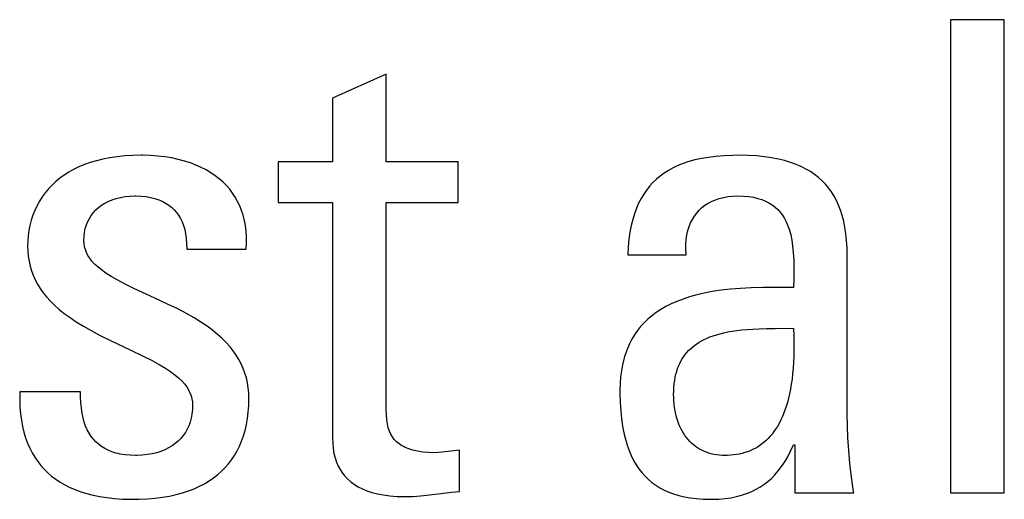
# Model space of a CAD drawing. Header units: millimetres. Extents: x -2579 to 1363, y -329 to 2298.
# Tile 69 of 256: x -1235.11 to -1231.66, y 1517.9 to 1519.58. Entities that reach past the tile are written whole.
import ezdxf

# ---------------------------------------------------------------- set-up
doc = ezdxf.new("R2010")
doc.units = ezdxf.units.MM
doc.header["$LTSCALE"] = 30.734
doc.layers.get('0').update_dxf_attribs({"linetype": 'CONTINUOUS'})

msp = doc.modelspace()

# ---------------------------------------------------------------- linework, layer by layer
at = {"color": 250, "true_color": 0x1c1c1c}
for p, q in [((-1231.851, 1519.5791), (-1231.851, 1517.9235)), ((-1231.663, 1519.5791), (-1231.851, 1519.5791)), ((-1231.663, 1517.9235), (-1231.663, 1519.5791)), ((-1233.8275, 1519.3888), (-1234.0156, 1519.304)), ((-1233.8275, 1519.0815), (-1233.8275, 1519.3888)), ((-1234.0156, 1519.304), (-1234.0156, 1519.0815)), ((-1234.7952, 1519.0958), (-1234.8194, 1519.0912)), ((-1234.7696, 1519.0995), (-1234.7952, 1519.0958)), ((-1234.7427, 1519.1022), (-1234.7696, 1519.0995)), ((-1234.7143, 1519.1039), (-1234.7427, 1519.1022)), ((-1234.6843, 1519.1045), (-1234.7143, 1519.1039)), ((-1234.68, 1519.1045), (-1234.6843, 1519.1045)), ((-1234.6533, 1519.1037), (-1234.68, 1519.1045)), ((-1234.6275, 1519.1019), (-1234.6533, 1519.1037)), ((-1234.6025, 1519.099), (-1234.6275, 1519.1019)), ((-1234.5786, 1519.0951), (-1234.6025, 1519.099)), ((-1234.5558, 1519.0902), (-1234.5786, 1519.0951)), ((-1232.7236, 1519.0931), (-1232.7464, 1519.0881)), ((-1232.6992, 1519.0972), (-1232.7236, 1519.0931)), ((-1232.6729, 1519.1005), (-1232.6992, 1519.0972)), ((-1232.6445, 1519.1028), (-1232.6729, 1519.1005)), ((-1232.6139, 1519.1042), (-1232.6445, 1519.1028)), ((-1232.5893, 1519.1045), (-1232.6139, 1519.1042)), ((-1232.5586, 1519.1039), (-1232.5893, 1519.1045)), ((-1232.5299, 1519.1023), (-1232.5586, 1519.1039)), ((-1232.503, 1519.0996), (-1232.5299, 1519.1023)), ((-1232.4778, 1519.0959), (-1232.503, 1519.0996)), ((-1232.4543, 1519.0914), (-1232.4778, 1519.0959)), ((-1234.9038, 1519.0639), (-1234.922, 1519.0551)), ((-1234.8845, 1519.072), (-1234.9038, 1519.0639)), ((-1234.864, 1519.0792), (-1234.8845, 1519.072)), ((-1234.8423, 1519.0856), (-1234.864, 1519.0792)), ((-1234.8194, 1519.0912), (-1234.8423, 1519.0856)), ((-1234.534, 1519.0844), (-1234.5558, 1519.0902)), ((-1234.5133, 1519.0778), (-1234.534, 1519.0844)), ((-1234.4937, 1519.0703), (-1234.5133, 1519.0778)), ((-1234.4753, 1519.0621), (-1234.4937, 1519.0703)), ((-1234.4579, 1519.0532), (-1234.4753, 1519.0621)), ((-1234.2059, 1519.0815), (-1234.2059, 1518.9393)), ((-1234.0156, 1519.0815), (-1234.2059, 1519.0815)), ((-1233.5753, 1519.0815), (-1233.8275, 1519.0815)), ((-1233.5753, 1518.9393), (-1233.5753, 1519.0815)), ((-1232.823, 1519.0604), (-1232.8391, 1519.0517)), ((-1232.8058, 1519.0685), (-1232.823, 1519.0604)), ((-1232.7873, 1519.0758), (-1232.8058, 1519.0685)), ((-1232.7676, 1519.0823), (-1232.7873, 1519.0758)), ((-1232.7464, 1519.0881), (-1232.7676, 1519.0823)), ((-1232.4323, 1519.086), (-1232.4543, 1519.0914)), ((-1232.4117, 1519.0798), (-1232.4323, 1519.086)), ((-1232.3924, 1519.0728), (-1232.4117, 1519.0798)), ((-1232.3745, 1519.065), (-1232.3924, 1519.0728)), ((-1232.3577, 1519.0565), (-1232.3745, 1519.065)), ((-1234.9704, 1519.0243), (-1234.9845, 1519.0127)), ((-1234.9552, 1519.0353), (-1234.9704, 1519.0243)), ((-1234.9391, 1519.0456), (-1234.9552, 1519.0353)), ((-1234.922, 1519.0551), (-1234.9391, 1519.0456)), ((-1234.4416, 1519.0435), (-1234.4579, 1519.0532)), ((-1234.4263, 1519.0332), (-1234.4416, 1519.0435)), ((-1234.4121, 1519.0222), (-1234.4263, 1519.0332)), ((-1232.8682, 1519.032), (-1232.8814, 1519.021)), ((-1232.8542, 1519.0422), (-1232.8682, 1519.032)), ((-1232.8391, 1519.0517), (-1232.8542, 1519.0422)), ((-1232.342, 1519.0473), (-1232.3577, 1519.0565)), ((-1232.3274, 1519.0373), (-1232.342, 1519.0473)), ((-1232.3138, 1519.0266), (-1232.3274, 1519.0373)), ((-1232.3011, 1519.0152), (-1232.3138, 1519.0266)), ((-1234.9977, 1519.0003), (-1235.01, 1518.9873)), ((-1234.9845, 1519.0127), (-1234.9977, 1519.0003)), ((-1234.3989, 1519.0106), (-1234.4121, 1519.0222)), ((-1234.3868, 1518.9983), (-1234.3989, 1519.0106)), ((-1234.3755, 1518.9854), (-1234.3868, 1518.9983)), ((-1232.9107, 1518.9898), (-1232.916, 1518.983)), ((-1232.9053, 1518.9965), (-1232.9107, 1518.9898)), ((-1232.8937, 1519.0092), (-1232.9053, 1518.9965)), ((-1232.8814, 1519.021), (-1232.8937, 1519.0092)), ((-1232.2894, 1519.0031), (-1232.3011, 1519.0152)), ((-1232.2785, 1518.9902), (-1232.2894, 1519.0031)), ((-1232.2685, 1518.9765), (-1232.2785, 1518.9902)), ((-1235.0319, 1518.9591), (-1235.0415, 1518.944)), ((-1235.0214, 1518.9735), (-1235.0319, 1518.9591)), ((-1235.01, 1518.9873), (-1235.0214, 1518.9735)), ((-1234.7732, 1518.9535), (-1234.7581, 1518.9572)), ((-1234.7581, 1518.9572), (-1234.7421, 1518.96)), ((-1234.7421, 1518.96), (-1234.7254, 1518.9617)), ((-1234.7254, 1518.9617), (-1234.7079, 1518.9623)), ((-1234.7079, 1518.9623), (-1234.7072, 1518.9623)), ((-1234.7072, 1518.9623), (-1234.7043, 1518.9623)), ((-1234.7043, 1518.9623), (-1234.6858, 1518.9615)), ((-1234.6858, 1518.9615), (-1234.6686, 1518.9598)), ((-1234.6686, 1518.9598), (-1234.6527, 1518.957)), ((-1234.6527, 1518.957), (-1234.6379, 1518.9534)), ((-1234.3653, 1518.9719), (-1234.3755, 1518.9854)), ((-1234.356, 1518.9578), (-1234.3653, 1518.9719)), ((-1234.3477, 1518.943), (-1234.356, 1518.9578)), ((-1232.9259, 1518.9685), (-1232.9351, 1518.9531)), ((-1232.916, 1518.983), (-1232.9259, 1518.9685)), ((-1232.661, 1518.9536), (-1232.6462, 1518.9573)), ((-1232.6462, 1518.9573), (-1232.6305, 1518.96)), ((-1232.6305, 1518.96), (-1232.6139, 1518.9617)), ((-1232.6139, 1518.9617), (-1232.5962, 1518.9623)), ((-1232.5962, 1518.9623), (-1232.5765, 1518.9617)), ((-1232.5765, 1518.9617), (-1232.5584, 1518.9601)), ((-1232.5584, 1518.9601), (-1232.5417, 1518.9575)), ((-1232.5417, 1518.9575), (-1232.5264, 1518.9539)), ((-1232.2593, 1518.9619), (-1232.2685, 1518.9765)), ((-1232.2509, 1518.9464), (-1232.2593, 1518.9619)), ((-1235.0501, 1518.9283), (-1235.0578, 1518.9119)), ((-1235.0415, 1518.944), (-1235.0501, 1518.9283)), ((-1234.8442, 1518.9134), (-1234.8348, 1518.922)), ((-1234.8348, 1518.922), (-1234.8243, 1518.9298)), ((-1234.8243, 1518.9298), (-1234.813, 1518.9369)), ((-1234.813, 1518.9369), (-1234.8006, 1518.9433)), ((-1234.8006, 1518.9433), (-1234.7874, 1518.9488)), ((-1234.7874, 1518.9488), (-1234.7732, 1518.9535)), ((-1234.6379, 1518.9534), (-1234.6242, 1518.9489)), ((-1234.6242, 1518.9489), (-1234.6116, 1518.9435)), ((-1234.6116, 1518.9435), (-1234.5999, 1518.9373)), ((-1234.5999, 1518.9373), (-1234.5892, 1518.9304)), ((-1234.5892, 1518.9304), (-1234.5793, 1518.9226)), ((-1234.5793, 1518.9226), (-1234.5703, 1518.9141)), ((-1234.3403, 1518.9275), (-1234.3477, 1518.943)), ((-1234.3339, 1518.9114), (-1234.3403, 1518.9275)), ((-1234.2059, 1518.9393), (-1234.0156, 1518.9393)), ((-1234.0156, 1518.9393), (-1234.0156, 1518.1162)), ((-1233.8275, 1518.2171), (-1233.8275, 1518.9393)), ((-1233.8275, 1518.9393), (-1233.5753, 1518.9393)), ((-1232.9435, 1518.9366), (-1232.9512, 1518.919)), ((-1232.9351, 1518.9531), (-1232.9435, 1518.9366)), ((-1232.7315, 1518.9122), (-1232.7219, 1518.9213)), ((-1232.7219, 1518.9213), (-1232.7114, 1518.9295)), ((-1232.7114, 1518.9295), (-1232.7001, 1518.9368)), ((-1232.7001, 1518.9368), (-1232.6879, 1518.9433)), ((-1232.6879, 1518.9433), (-1232.6749, 1518.9489)), ((-1232.6749, 1518.9489), (-1232.661, 1518.9536)), ((-1232.5264, 1518.9539), (-1232.5122, 1518.9495)), ((-1232.5122, 1518.9495), (-1232.4992, 1518.9442)), ((-1232.4992, 1518.9442), (-1232.4872, 1518.9381)), ((-1232.4872, 1518.9381), (-1232.4762, 1518.9311)), ((-1232.4762, 1518.9311), (-1232.466, 1518.9234)), ((-1232.466, 1518.9234), (-1232.4566, 1518.9149)), ((-1232.2433, 1518.93), (-1232.2509, 1518.9464)), ((-1232.2365, 1518.9125), (-1232.2433, 1518.93)), ((-1235.0646, 1518.8949), (-1235.0704, 1518.8774)), ((-1235.0578, 1518.9119), (-1235.0646, 1518.8949)), ((-1234.867, 1518.8838), (-1234.8604, 1518.8943)), ((-1234.8604, 1518.8943), (-1234.8528, 1518.9042)), ((-1234.8528, 1518.9042), (-1234.8442, 1518.9134)), ((-1234.5703, 1518.9141), (-1234.562, 1518.9047)), ((-1234.562, 1518.9047), (-1234.5546, 1518.8945)), ((-1234.5546, 1518.8945), (-1234.548, 1518.8834)), ((-1234.3284, 1518.8945), (-1234.3339, 1518.9114)), ((-1234.326, 1518.8858), (-1234.3284, 1518.8945)), ((-1234.3239, 1518.8768), (-1234.326, 1518.8858)), ((-1232.958, 1518.9002), (-1232.9641, 1518.88)), ((-1232.9512, 1518.919), (-1232.958, 1518.9002)), ((-1232.7553, 1518.8803), (-1232.7482, 1518.8917)), ((-1232.7482, 1518.8917), (-1232.7403, 1518.9024)), ((-1232.7403, 1518.9024), (-1232.7315, 1518.9122)), ((-1232.4566, 1518.9149), (-1232.4481, 1518.9054)), ((-1232.4481, 1518.9054), (-1232.4402, 1518.8951)), ((-1232.4402, 1518.8951), (-1232.433, 1518.8837)), ((-1232.2305, 1518.8938), (-1232.2365, 1518.9125)), ((-1232.2253, 1518.874), (-1232.2305, 1518.8938)), ((-1235.0751, 1518.8593), (-1235.0788, 1518.8409)), ((-1235.0704, 1518.8774), (-1235.0751, 1518.8593)), ((-1234.8812, 1518.8481), (-1234.8774, 1518.8607)), ((-1234.8774, 1518.8607), (-1234.8727, 1518.8726)), ((-1234.8727, 1518.8726), (-1234.867, 1518.8838)), ((-1234.548, 1518.8834), (-1234.5422, 1518.8714)), ((-1234.5422, 1518.8714), (-1234.5373, 1518.8584)), ((-1234.5373, 1518.8584), (-1234.5331, 1518.8444)), ((-1234.3205, 1518.8584), (-1234.3239, 1518.8768)), ((-1234.318, 1518.8392), (-1234.3205, 1518.8584)), ((-1232.9694, 1518.8585), (-1232.9739, 1518.8354)), ((-1232.9641, 1518.88), (-1232.9694, 1518.8585)), ((-1232.7713, 1518.8408), (-1232.7669, 1518.8548)), ((-1232.7669, 1518.8548), (-1232.7616, 1518.8679)), ((-1232.7616, 1518.8679), (-1232.7553, 1518.8803)), ((-1232.433, 1518.8837), (-1232.4265, 1518.8712)), ((-1232.4265, 1518.8712), (-1232.4207, 1518.8575)), ((-1232.4207, 1518.8575), (-1232.4155, 1518.8424)), ((-1232.221, 1518.8528), (-1232.2253, 1518.874)), ((-1232.2176, 1518.8302), (-1232.221, 1518.8528)), ((-1235.0814, 1518.8222), (-1235.083, 1518.8035)), ((-1235.0788, 1518.8409), (-1235.0814, 1518.8222)), ((-1234.8861, 1518.8063), (-1234.8856, 1518.8209)), ((-1234.8856, 1518.8209), (-1234.8839, 1518.8349)), ((-1234.8839, 1518.8349), (-1234.8812, 1518.8481)), ((-1234.5331, 1518.8444), (-1234.5299, 1518.8293)), ((-1234.5299, 1518.8293), (-1234.5276, 1518.813)), ((-1234.3167, 1518.8192), (-1234.318, 1518.8392)), ((-1234.3165, 1518.7983), (-1234.3167, 1518.8192)), ((-1232.9739, 1518.8354), (-1232.9774, 1518.8107)), ((-1232.7771, 1518.8103), (-1232.7747, 1518.826)), ((-1232.7747, 1518.826), (-1232.7713, 1518.8408)), ((-1232.4155, 1518.8424), (-1232.411, 1518.8257)), ((-1232.411, 1518.8257), (-1232.4072, 1518.8073)), ((-1232.2151, 1518.8061), (-1232.2176, 1518.8302)), ((-1235.083, 1518.8035), (-1235.0833, 1518.788)), ((-1235.0833, 1518.788), (-1235.0828, 1518.7693)), ((-1234.8856, 1518.7953), (-1234.8861, 1518.8063)), ((-1234.8839, 1518.7847), (-1234.8856, 1518.7953)), ((-1234.8811, 1518.7743), (-1234.8839, 1518.7847)), ((-1234.5276, 1518.813), (-1234.5263, 1518.7954)), ((-1234.5263, 1518.7954), (-1234.5261, 1518.7765)), ((-1234.3174, 1518.7765), (-1234.3165, 1518.7983)), ((-1232.98, 1518.7843), (-1232.9815, 1518.7559)), ((-1232.9774, 1518.8107), (-1232.98, 1518.7843)), ((-1232.7786, 1518.7764), (-1232.7784, 1518.7938)), ((-1232.7784, 1518.7938), (-1232.7771, 1518.8103)), ((-1232.4072, 1518.8073), (-1232.4042, 1518.7868)), ((-1232.4042, 1518.7868), (-1232.402, 1518.7639)), ((-1232.2137, 1518.7802), (-1232.2151, 1518.8061)), ((-1235.0828, 1518.7693), (-1235.0811, 1518.7513)), ((-1235.0811, 1518.7513), (-1235.0783, 1518.7339)), ((-1234.8771, 1518.7642), (-1234.8811, 1518.7743)), ((-1234.872, 1518.7542), (-1234.8771, 1518.7642)), ((-1234.8656, 1518.7442), (-1234.872, 1518.7542)), ((-1234.5261, 1518.7765), (-1234.3174, 1518.7765)), ((-1232.9815, 1518.7559), (-1232.7773, 1518.7559)), ((-1232.7776, 1518.7583), (-1232.7786, 1518.7764)), ((-1232.7773, 1518.7559), (-1232.7776, 1518.7583)), ((-1232.402, 1518.7639), (-1232.4006, 1518.7379)), ((-1232.2132, 1518.7559), (-1232.2137, 1518.7802)), ((-1232.2132, 1518.1987), (-1232.2132, 1518.7559)), ((-1235.0783, 1518.7339), (-1235.0745, 1518.717)), ((-1235.0745, 1518.717), (-1235.0695, 1518.7006)), ((-1234.8578, 1518.7342), (-1234.8656, 1518.7442)), ((-1234.8485, 1518.724), (-1234.8578, 1518.7342)), ((-1234.8374, 1518.7137), (-1234.8485, 1518.724)), ((-1234.8244, 1518.7031), (-1234.8374, 1518.7137)), ((-1232.4006, 1518.7379), (-1232.4001, 1518.7078)), ((-1235.0695, 1518.7006), (-1235.0636, 1518.6845)), ((-1235.0636, 1518.6845), (-1235.0565, 1518.6689)), ((-1234.809, 1518.6921), (-1234.8244, 1518.7031)), ((-1234.791, 1518.6805), (-1234.809, 1518.6921)), ((-1234.7696, 1518.6682), (-1234.791, 1518.6805)), ((-1232.4001, 1518.7078), (-1232.4005, 1518.6712)), ((-1235.0565, 1518.6689), (-1235.0483, 1518.6535)), ((-1235.0483, 1518.6535), (-1235.039, 1518.6385)), ((-1234.7438, 1518.6546), (-1234.7696, 1518.6682)), ((-1234.7117, 1518.6389), (-1234.7438, 1518.6546)), ((-1232.4005, 1518.6712), (-1232.4013, 1518.6413)), ((-1235.039, 1518.6385), (-1235.0284, 1518.6236)), ((-1235.0284, 1518.6236), (-1235.0166, 1518.6089)), ((-1234.6681, 1518.6186), (-1234.7117, 1518.6389)), ((-1234.6381, 1518.6049), (-1234.6681, 1518.6186)), ((-1232.7403, 1518.6158), (-1232.765, 1518.6089)), ((-1232.7139, 1518.6219), (-1232.7403, 1518.6158)), ((-1232.6855, 1518.6274), (-1232.7139, 1518.6219)), ((-1232.6551, 1518.632), (-1232.6855, 1518.6274)), ((-1232.6224, 1518.6358), (-1232.6551, 1518.632)), ((-1232.5871, 1518.6388), (-1232.6224, 1518.6358)), ((-1232.549, 1518.6409), (-1232.5871, 1518.6388)), ((-1232.5073, 1518.6421), (-1232.549, 1518.6409)), ((-1232.4612, 1518.6423), (-1232.5073, 1518.6421)), ((-1232.4085, 1518.6415), (-1232.4612, 1518.6423)), ((-1232.4013, 1518.6413), (-1232.4085, 1518.6415)), ((-1235.0166, 1518.6089), (-1235.0035, 1518.5943)), ((-1235.0035, 1518.5943), (-1234.9888, 1518.5799)), ((-1234.9888, 1518.5799), (-1234.9726, 1518.5654)), ((-1234.5933, 1518.584), (-1234.6381, 1518.6049)), ((-1234.5577, 1518.5666), (-1234.5933, 1518.584)), ((-1232.8297, 1518.5843), (-1232.8484, 1518.5748)), ((-1232.8096, 1518.5931), (-1232.8297, 1518.5843)), ((-1232.7881, 1518.6014), (-1232.8096, 1518.5931)), ((-1232.765, 1518.6089), (-1232.7881, 1518.6014)), ((-1234.9726, 1518.5654), (-1234.9547, 1518.551)), ((-1234.9547, 1518.551), (-1234.9348, 1518.5364)), ((-1234.5272, 1518.5506), (-1234.5577, 1518.5666)), ((-1234.5004, 1518.5355), (-1234.5272, 1518.5506)), ((-1232.8973, 1518.5427), (-1232.9114, 1518.5308)), ((-1232.8822, 1518.554), (-1232.8973, 1518.5427)), ((-1232.8659, 1518.5647), (-1232.8822, 1518.554)), ((-1232.8484, 1518.5748), (-1232.8659, 1518.5647)), ((-1234.9348, 1518.5364), (-1234.9127, 1518.5216)), ((-1234.9127, 1518.5216), (-1234.8881, 1518.5065)), ((-1234.8881, 1518.5065), (-1234.8605, 1518.4908)), ((-1234.4765, 1518.5208), (-1234.5004, 1518.5355)), ((-1234.4549, 1518.5063), (-1234.4765, 1518.5208)), ((-1234.4355, 1518.492), (-1234.4549, 1518.5063)), ((-1232.9245, 1518.5182), (-1232.9365, 1518.505)), ((-1232.9114, 1518.5308), (-1232.9245, 1518.5182)), ((-1234.8605, 1518.4908), (-1234.8288, 1518.4741)), ((-1234.8288, 1518.4741), (-1234.7912, 1518.4554)), ((-1234.4179, 1518.4778), (-1234.4355, 1518.492)), ((-1234.4019, 1518.4635), (-1234.4179, 1518.4778)), ((-1232.9579, 1518.4765), (-1232.9672, 1518.4612)), ((-1232.9477, 1518.4911), (-1232.9579, 1518.4765)), ((-1232.9365, 1518.505), (-1232.9477, 1518.4911)), ((-1232.6937, 1518.4689), (-1232.6827, 1518.473)), ((-1232.6827, 1518.473), (-1232.671, 1518.4767)), ((-1232.671, 1518.4767), (-1232.6585, 1518.4802)), ((-1232.6585, 1518.4802), (-1232.6453, 1518.4834)), ((-1232.6453, 1518.4834), (-1232.6312, 1518.4863)), ((-1232.6312, 1518.4863), (-1232.6162, 1518.489)), ((-1232.6162, 1518.489), (-1232.6, 1518.4913)), ((-1232.6, 1518.4913), (-1232.5827, 1518.4933)), ((-1232.5827, 1518.4933), (-1232.564, 1518.495)), ((-1232.564, 1518.495), (-1232.5436, 1518.4964)), ((-1232.5436, 1518.4964), (-1232.5211, 1518.4974)), ((-1232.5211, 1518.4974), (-1232.4955, 1518.4981)), ((-1232.4955, 1518.4981), (-1232.4649, 1518.4986)), ((-1232.4649, 1518.4986), (-1232.4013, 1518.4991)), ((-1232.4013, 1518.4991), (-1232.4003, 1518.4731)), ((-1232.4003, 1518.4731), (-1232.3998, 1518.4483)), ((-1234.7912, 1518.4554), (-1234.7214, 1518.4223)), ((-1234.3875, 1518.4491), (-1234.4019, 1518.4635)), ((-1234.3745, 1518.4346), (-1234.3875, 1518.4491)), ((-1232.9756, 1518.4451), (-1232.9831, 1518.4281)), ((-1232.9672, 1518.4612), (-1232.9756, 1518.4451)), ((-1232.7552, 1518.4334), (-1232.7479, 1518.4392)), ((-1232.7479, 1518.4392), (-1232.7401, 1518.4448)), ((-1232.7401, 1518.4448), (-1232.7319, 1518.4502)), ((-1232.7319, 1518.4502), (-1232.7231, 1518.4553)), ((-1232.7231, 1518.4553), (-1232.7139, 1518.4601)), ((-1232.7139, 1518.4601), (-1232.7041, 1518.4646)), ((-1232.7041, 1518.4646), (-1232.6937, 1518.4689)), ((-1232.3998, 1518.4483), (-1232.3998, 1518.4245)), ((-1234.7214, 1518.4223), (-1234.6791, 1518.402)), ((-1234.3629, 1518.42), (-1234.3745, 1518.4346)), ((-1234.3524, 1518.4051), (-1234.3629, 1518.42)), ((-1234.3432, 1518.39), (-1234.3524, 1518.4051)), ((-1232.9897, 1518.4102), (-1232.9927, 1518.4009)), ((-1232.9831, 1518.4281), (-1232.9897, 1518.4102)), ((-1232.7857, 1518.3998), (-1232.7804, 1518.4071)), ((-1232.7804, 1518.4071), (-1232.7746, 1518.4141)), ((-1232.7746, 1518.4141), (-1232.7686, 1518.4208)), ((-1232.7686, 1518.4208), (-1232.7621, 1518.4272)), ((-1232.7621, 1518.4272), (-1232.7552, 1518.4334)), ((-1232.3998, 1518.4245), (-1232.4003, 1518.4018)), ((-1234.6791, 1518.402), (-1234.6476, 1518.386)), ((-1234.6476, 1518.386), (-1234.622, 1518.3721)), ((-1234.622, 1518.3721), (-1234.6007, 1518.3594)), ((-1234.3351, 1518.3745), (-1234.3432, 1518.39)), ((-1234.3281, 1518.3587), (-1234.3351, 1518.3745)), ((-1233.0002, 1518.3716), (-1233.0039, 1518.3507)), ((-1232.9954, 1518.3914), (-1233.0002, 1518.3716)), ((-1232.9927, 1518.4009), (-1232.9954, 1518.3914)), ((-1232.8034, 1518.367), (-1232.7995, 1518.3758)), ((-1232.7995, 1518.3758), (-1232.7953, 1518.3841)), ((-1232.7953, 1518.3841), (-1232.7907, 1518.3921)), ((-1232.7907, 1518.3921), (-1232.7857, 1518.3998)), ((-1232.4012, 1518.3801), (-1232.4026, 1518.3595)), ((-1232.4003, 1518.4018), (-1232.4012, 1518.3801)), ((-1234.6007, 1518.3594), (-1234.5827, 1518.3475)), ((-1234.5827, 1518.3475), (-1234.5674, 1518.3362)), ((-1234.5674, 1518.3362), (-1234.5544, 1518.3253)), ((-1234.3221, 1518.3425), (-1234.3281, 1518.3587)), ((-1234.3172, 1518.3259), (-1234.3221, 1518.3425)), ((-1233.0039, 1518.3507), (-1233.0067, 1518.3288)), ((-1232.8153, 1518.3278), (-1232.8129, 1518.3383)), ((-1232.8129, 1518.3383), (-1232.8101, 1518.3483)), ((-1232.8101, 1518.3483), (-1232.8069, 1518.3579)), ((-1232.8069, 1518.3579), (-1232.8052, 1518.3625)), ((-1232.8052, 1518.3625), (-1232.8034, 1518.367)), ((-1232.4043, 1518.3397), (-1232.4065, 1518.3209)), ((-1232.4026, 1518.3595), (-1232.4043, 1518.3397)), ((-1234.5544, 1518.3253), (-1234.5433, 1518.3146)), ((-1234.5433, 1518.3146), (-1234.5339, 1518.3043)), ((-1234.5339, 1518.3043), (-1234.5261, 1518.294)), ((-1234.3134, 1518.3087), (-1234.3172, 1518.3259)), ((-1234.3106, 1518.291), (-1234.3134, 1518.3087)), ((-1233.0084, 1518.3057), (-1233.0089, 1518.2813)), ((-1233.0067, 1518.3288), (-1233.0084, 1518.3057)), ((-1232.82, 1518.2933), (-1232.8188, 1518.3053)), ((-1232.8188, 1518.3053), (-1232.8173, 1518.3168)), ((-1232.8173, 1518.3168), (-1232.8153, 1518.3278)), ((-1232.4091, 1518.303), (-1232.412, 1518.2859)), ((-1232.4065, 1518.3209), (-1232.4091, 1518.303)), ((-1235.1108, 1518.2767), (-1235.111, 1518.2498)), ((-1234.8976, 1518.2767), (-1235.1108, 1518.2767)), ((-1234.8975, 1518.2592), (-1234.8976, 1518.2767)), ((-1234.5261, 1518.294), (-1234.5197, 1518.2838)), ((-1234.5197, 1518.2838), (-1234.5146, 1518.2735)), ((-1234.5146, 1518.2735), (-1234.5106, 1518.2632)), ((-1234.3089, 1518.2727), (-1234.3106, 1518.291)), ((-1234.3083, 1518.2537), (-1234.3089, 1518.2727)), ((-1233.0089, 1518.2813), (-1233.0089, 1518.2717)), ((-1233.0089, 1518.2717), (-1233.0081, 1518.2396)), ((-1232.8209, 1518.2675), (-1232.8207, 1518.2807)), ((-1232.8208, 1518.2584), (-1232.8209, 1518.2675)), ((-1232.8207, 1518.2807), (-1232.82, 1518.2933)), ((-1232.4152, 1518.2696), (-1232.4188, 1518.2542)), ((-1232.412, 1518.2859), (-1232.4152, 1518.2696)), ((-1235.111, 1518.2498), (-1235.11, 1518.2243)), ((-1234.8967, 1518.2385), (-1234.8975, 1518.2592)), ((-1234.895, 1518.2196), (-1234.8967, 1518.2385)), ((-1234.5106, 1518.2632), (-1234.5078, 1518.2527)), ((-1234.5078, 1518.2527), (-1234.5061, 1518.2419)), ((-1234.5061, 1518.2419), (-1234.5055, 1518.2308)), ((-1234.5055, 1518.2308), (-1234.5061, 1518.2145)), ((-1234.3089, 1518.229), (-1234.3083, 1518.2537)), ((-1233.0081, 1518.2396), (-1233.0062, 1518.2098)), ((-1232.8202, 1518.2458), (-1232.8208, 1518.2584)), ((-1232.8192, 1518.2335), (-1232.8202, 1518.2458)), ((-1232.8177, 1518.2215), (-1232.8192, 1518.2335)), ((-1232.4227, 1518.2395), (-1232.4269, 1518.2255)), ((-1232.4188, 1518.2542), (-1232.4227, 1518.2395)), ((-1235.11, 1518.2243), (-1235.108, 1518.2001)), ((-1235.108, 1518.2001), (-1235.1049, 1518.1772)), ((-1234.8925, 1518.202), (-1234.895, 1518.2196)), ((-1234.8891, 1518.1857), (-1234.8925, 1518.202)), ((-1234.5078, 1518.1991), (-1234.5105, 1518.1845)), ((-1234.5061, 1518.2145), (-1234.5078, 1518.1991)), ((-1234.3133, 1518.1831), (-1234.3106, 1518.2055)), ((-1234.3106, 1518.2055), (-1234.3089, 1518.229)), ((-1233.8269, 1518.1962), (-1233.8275, 1518.2171)), ((-1233.8256, 1518.1791), (-1233.8269, 1518.1962)), ((-1233.0062, 1518.2098), (-1233.0034, 1518.1822)), ((-1232.8158, 1518.2099), (-1232.8177, 1518.2215)), ((-1232.8134, 1518.1986), (-1232.8158, 1518.2099)), ((-1232.8107, 1518.1878), (-1232.8134, 1518.1986)), ((-1232.4362, 1518.1998), (-1232.4412, 1518.1879)), ((-1232.4314, 1518.2123), (-1232.4362, 1518.1998)), ((-1232.4269, 1518.2255), (-1232.4314, 1518.2123)), ((-1232.2127, 1518.1582), (-1232.2132, 1518.1987)), ((-1235.1049, 1518.1772), (-1235.1009, 1518.1556)), ((-1234.885, 1518.1706), (-1234.8891, 1518.1857)), ((-1234.88, 1518.1567), (-1234.885, 1518.1706)), ((-1234.5164, 1518.1641), (-1234.5188, 1518.1578)), ((-1234.5142, 1518.1707), (-1234.5164, 1518.1641)), ((-1234.5105, 1518.1845), (-1234.5142, 1518.1707)), ((-1234.3217, 1518.1416), (-1234.317, 1518.1619)), ((-1234.317, 1518.1619), (-1234.3133, 1518.1831)), ((-1233.8233, 1518.1643), (-1233.8256, 1518.1791)), ((-1233.8202, 1518.1512), (-1233.8233, 1518.1643)), ((-1233.0034, 1518.1822), (-1232.9997, 1518.1566)), ((-1232.8075, 1518.1774), (-1232.8107, 1518.1878)), ((-1232.804, 1518.1674), (-1232.8075, 1518.1774)), ((-1232.8002, 1518.1578), (-1232.804, 1518.1674)), ((-1232.452, 1518.1659), (-1232.4578, 1518.1559)), ((-1232.4465, 1518.1766), (-1232.452, 1518.1659)), ((-1232.4412, 1518.1879), (-1232.4465, 1518.1766)), ((-1235.1009, 1518.1556), (-1235.0959, 1518.1351)), ((-1235.0959, 1518.1351), (-1235.0901, 1518.1156)), ((-1234.8743, 1518.1437), (-1234.88, 1518.1567)), ((-1234.8679, 1518.1318), (-1234.8743, 1518.1437)), ((-1234.8607, 1518.1208), (-1234.8679, 1518.1318)), ((-1234.5309, 1518.1341), (-1234.5384, 1518.1234)), ((-1234.5244, 1518.1456), (-1234.5309, 1518.1341)), ((-1234.5188, 1518.1578), (-1234.5244, 1518.1456)), ((-1234.3273, 1518.1223), (-1234.3217, 1518.1416)), ((-1233.8163, 1518.1394), (-1233.8202, 1518.1512)), ((-1233.8114, 1518.1288), (-1233.8163, 1518.1394)), ((-1233.8057, 1518.1191), (-1233.8114, 1518.1288)), ((-1232.9997, 1518.1566), (-1232.9951, 1518.1329)), ((-1232.9951, 1518.1329), (-1232.9898, 1518.1108)), ((-1232.796, 1518.1487), (-1232.8002, 1518.1578)), ((-1232.7914, 1518.14), (-1232.796, 1518.1487)), ((-1232.7866, 1518.1318), (-1232.7914, 1518.14)), ((-1232.7815, 1518.1239), (-1232.7866, 1518.1318)), ((-1232.4764, 1518.129), (-1232.4831, 1518.1211)), ((-1232.47, 1518.1374), (-1232.4764, 1518.129)), ((-1232.4638, 1518.1464), (-1232.47, 1518.1374)), ((-1232.4578, 1518.1559), (-1232.4638, 1518.1464)), ((-1232.2109, 1518.1158), (-1232.2127, 1518.1582)), ((-1235.0901, 1518.1156), (-1235.0833, 1518.0972)), ((-1235.0833, 1518.0972), (-1235.0758, 1518.0798)), ((-1234.8528, 1518.1107), (-1234.8607, 1518.1208)), ((-1234.8442, 1518.1014), (-1234.8528, 1518.1107)), ((-1234.8348, 1518.093), (-1234.8442, 1518.1014)), ((-1234.8245, 1518.0853), (-1234.8348, 1518.093)), ((-1234.5661, 1518.0954), (-1234.5772, 1518.0875)), ((-1234.5559, 1518.104), (-1234.5661, 1518.0954)), ((-1234.5467, 1518.1134), (-1234.5559, 1518.104)), ((-1234.5384, 1518.1234), (-1234.5467, 1518.1134)), ((-1234.3412, 1518.0865), (-1234.3338, 1518.104)), ((-1234.3338, 1518.104), (-1234.3273, 1518.1223)), ((-1234.0156, 1518.1162), (-1234.015, 1518.0965)), ((-1234.015, 1518.0965), (-1234.0132, 1518.0783)), ((-1233.7991, 1518.1102), (-1233.8057, 1518.1191)), ((-1233.7914, 1518.1021), (-1233.7991, 1518.1102)), ((-1233.7827, 1518.0947), (-1233.7914, 1518.1021)), ((-1233.7727, 1518.088), (-1233.7827, 1518.0947)), ((-1232.9898, 1518.1108), (-1232.9836, 1518.0902)), ((-1232.7761, 1518.1166), (-1232.7815, 1518.1239)), ((-1232.7704, 1518.1096), (-1232.7761, 1518.1166)), ((-1232.7644, 1518.1031), (-1232.7704, 1518.1096)), ((-1232.7581, 1518.0969), (-1232.7644, 1518.1031)), ((-1232.7516, 1518.0912), (-1232.7581, 1518.0969)), ((-1232.5119, 1518.0943), (-1232.5197, 1518.0887)), ((-1232.5044, 1518.1003), (-1232.5119, 1518.0943)), ((-1232.4971, 1518.1068), (-1232.5044, 1518.1003)), ((-1232.49, 1518.1137), (-1232.4971, 1518.1068)), ((-1232.4831, 1518.1211), (-1232.49, 1518.1137)), ((-1232.2079, 1518.0717), (-1232.2109, 1518.1158)), ((-1235.0758, 1518.0798), (-1235.0674, 1518.0633)), ((-1235.0674, 1518.0633), (-1235.0581, 1518.0477)), ((-1234.8134, 1518.0784), (-1234.8245, 1518.0853)), ((-1234.8013, 1518.0723), (-1234.8134, 1518.0784)), ((-1234.7882, 1518.067), (-1234.8013, 1518.0723)), ((-1234.7741, 1518.0626), (-1234.7882, 1518.067)), ((-1234.7665, 1518.0607), (-1234.7741, 1518.0626)), ((-1234.7587, 1518.059), (-1234.7665, 1518.0607)), ((-1234.7422, 1518.0564), (-1234.7587, 1518.059)), ((-1234.6473, 1518.0597), (-1234.6643, 1518.0569)), ((-1234.6313, 1518.0636), (-1234.6473, 1518.0597)), ((-1234.6163, 1518.0683), (-1234.6313, 1518.0636)), ((-1234.6023, 1518.0739), (-1234.6163, 1518.0683)), ((-1234.5893, 1518.0803), (-1234.6023, 1518.0739)), ((-1234.5772, 1518.0875), (-1234.5893, 1518.0803)), ((-1234.3587, 1518.0542), (-1234.3495, 1518.07)), ((-1234.3495, 1518.07), (-1234.3412, 1518.0865)), ((-1234.0132, 1518.0783), (-1234.0104, 1518.0613)), ((-1234.0104, 1518.0613), (-1234.0064, 1518.0455)), ((-1233.7672, 1518.0849), (-1233.7727, 1518.088)), ((-1233.7613, 1518.082), (-1233.7672, 1518.0849)), ((-1233.7485, 1518.0767), (-1233.7613, 1518.082)), ((-1233.734, 1518.0722), (-1233.7485, 1518.0767)), ((-1233.7177, 1518.0685), (-1233.734, 1518.0722)), ((-1233.6993, 1518.0657), (-1233.7177, 1518.0685)), ((-1233.6787, 1518.064), (-1233.6993, 1518.0657)), ((-1233.6555, 1518.0634), (-1233.6787, 1518.064)), ((-1233.6444, 1518.064), (-1233.6555, 1518.0634)), ((-1233.6214, 1518.0665), (-1233.6444, 1518.064)), ((-1233.5707, 1518.0726), (-1233.6214, 1518.0665)), ((-1233.5707, 1517.9281), (-1233.5707, 1518.0726)), ((-1232.9836, 1518.0902), (-1232.9768, 1518.0711)), ((-1232.9768, 1518.0711), (-1232.9693, 1518.0533)), ((-1232.7448, 1518.0859), (-1232.7516, 1518.0912)), ((-1232.7377, 1518.081), (-1232.7448, 1518.0859)), ((-1232.7303, 1518.0765), (-1232.7377, 1518.081)), ((-1232.7227, 1518.0724), (-1232.7303, 1518.0765)), ((-1232.7148, 1518.0687), (-1232.7227, 1518.0724)), ((-1232.7065, 1518.0654), (-1232.7148, 1518.0687)), ((-1232.698, 1518.0625), (-1232.7065, 1518.0654)), ((-1232.6892, 1518.06), (-1232.698, 1518.0625)), ((-1232.68, 1518.0579), (-1232.6892, 1518.06)), ((-1232.6705, 1518.0563), (-1232.68, 1518.0579)), ((-1232.5907, 1518.059), (-1232.6008, 1518.0571)), ((-1232.5809, 1518.0612), (-1232.5907, 1518.059)), ((-1232.5713, 1518.0639), (-1232.5809, 1518.0612)), ((-1232.5621, 1518.067), (-1232.5713, 1518.0639)), ((-1232.5531, 1518.0705), (-1232.5621, 1518.067)), ((-1232.5444, 1518.0744), (-1232.5531, 1518.0705)), ((-1232.5359, 1518.0787), (-1232.5444, 1518.0744)), ((-1232.5277, 1518.0835), (-1232.5359, 1518.0787)), ((-1232.5197, 1518.0887), (-1232.5277, 1518.0835)), ((-1232.4215, 1518.0496), (-1232.4112, 1518.0693)), ((-1232.4112, 1518.0693), (-1232.4013, 1518.0909)), ((-1232.4013, 1518.0909), (-1232.3967, 1518.0909)), ((-1232.3967, 1518.0909), (-1232.3967, 1517.9235)), ((-1232.2037, 1518.0256), (-1232.2079, 1518.0717)), ((-1235.0581, 1518.0477), (-1235.048, 1518.0329)), ((-1235.048, 1518.0329), (-1235.0371, 1518.0189)), ((-1234.7243, 1518.0547), (-1234.7422, 1518.0564)), ((-1234.705, 1518.0542), (-1234.7243, 1518.0547)), ((-1234.701, 1518.0542), (-1234.705, 1518.0542)), ((-1234.6822, 1518.055), (-1234.701, 1518.0542)), ((-1234.6643, 1518.0569), (-1234.6822, 1518.055)), ((-1234.3914, 1518.0116), (-1234.3796, 1518.0251)), ((-1234.3796, 1518.0251), (-1234.3687, 1518.0392)), ((-1234.3687, 1518.0392), (-1234.3587, 1518.0542)), ((-1234.0064, 1518.0455), (-1234.0015, 1518.0308)), ((-1234.0015, 1518.0308), (-1233.9956, 1518.0171)), ((-1232.9693, 1518.0533), (-1232.961, 1518.0368)), ((-1232.961, 1518.0368), (-1232.9521, 1518.0214)), ((-1232.6606, 1518.0551), (-1232.6705, 1518.0563)), ((-1232.6504, 1518.0544), (-1232.6606, 1518.0551)), ((-1232.6398, 1518.0542), (-1232.6504, 1518.0544)), ((-1232.6331, 1518.0543), (-1232.6398, 1518.0542)), ((-1232.622, 1518.0548), (-1232.6331, 1518.0543)), ((-1232.6113, 1518.0557), (-1232.622, 1518.0548)), ((-1232.6008, 1518.0571), (-1232.6113, 1518.0557)), ((-1232.4431, 1518.0152), (-1232.4321, 1518.0316)), ((-1232.4321, 1518.0316), (-1232.4215, 1518.0496)), ((-1232.1981, 1517.9778), (-1232.2037, 1518.0256)), ((-1235.0371, 1518.0189), (-1235.0253, 1518.0058)), ((-1235.0253, 1518.0058), (-1235.0127, 1517.9934)), ((-1235.0127, 1517.9934), (-1234.9992, 1517.9817)), ((-1234.4176, 1517.987), (-1234.404, 1517.9989)), ((-1234.404, 1517.9989), (-1234.3914, 1518.0116)), ((-1233.9956, 1518.0171), (-1233.9887, 1518.0043)), ((-1233.9887, 1518.0043), (-1233.9808, 1517.9924)), ((-1233.9808, 1517.9924), (-1233.9719, 1517.9813)), ((-1232.9521, 1518.0214), (-1232.9425, 1518.0071)), ((-1232.9425, 1518.0071), (-1232.9322, 1517.9938)), ((-1232.9322, 1517.9938), (-1232.9211, 1517.9814)), ((-1232.4664, 1517.9864), (-1232.4546, 1518.0002)), ((-1232.4546, 1518.0002), (-1232.4431, 1518.0152)), ((-1234.9992, 1517.9817), (-1234.9848, 1517.9708)), ((-1234.9848, 1517.9708), (-1234.9694, 1517.9606)), ((-1234.9694, 1517.9606), (-1234.953, 1517.9511)), ((-1234.4816, 1517.9461), (-1234.464, 1517.9552)), ((-1234.464, 1517.9552), (-1234.4476, 1517.9651)), ((-1234.4476, 1517.9651), (-1234.4321, 1517.9757)), ((-1234.4321, 1517.9757), (-1234.4176, 1517.987)), ((-1233.9719, 1517.9813), (-1233.962, 1517.9709)), ((-1233.962, 1517.9709), (-1233.951, 1517.9614)), ((-1233.951, 1517.9614), (-1233.9389, 1517.9525)), ((-1232.9211, 1517.9814), (-1232.9094, 1517.97)), ((-1232.9094, 1517.97), (-1232.8968, 1517.9594)), ((-1232.8968, 1517.9594), (-1232.8835, 1517.9497)), ((-1232.5051, 1517.9521), (-1232.4916, 1517.9625)), ((-1232.4916, 1517.9625), (-1232.4788, 1517.9739)), ((-1232.4788, 1517.9739), (-1232.4664, 1517.9864)), ((-1232.1912, 1517.9282), (-1232.1981, 1517.9778)), ((-1234.953, 1517.9511), (-1234.9356, 1517.9424)), ((-1234.9356, 1517.9424), (-1234.917, 1517.9344)), ((-1234.917, 1517.9344), (-1234.8973, 1517.9271)), ((-1234.8973, 1517.9271), (-1234.8764, 1517.9207)), ((-1234.8764, 1517.9207), (-1234.8541, 1517.9151)), ((-1234.5629, 1517.9172), (-1234.5408, 1517.9232)), ((-1234.5408, 1517.9232), (-1234.5199, 1517.93)), ((-1234.5199, 1517.93), (-1234.5002, 1517.9377)), ((-1234.5002, 1517.9377), (-1234.4816, 1517.9461)), ((-1233.9389, 1517.9525), (-1233.9255, 1517.9444)), ((-1233.9255, 1517.9444), (-1233.9109, 1517.9371)), ((-1233.9109, 1517.9371), (-1233.8949, 1517.9305)), ((-1233.8949, 1517.9305), (-1233.8774, 1517.9247)), ((-1233.8774, 1517.9247), (-1233.8582, 1517.9198)), ((-1233.8582, 1517.9198), (-1233.8373, 1517.9158)), ((-1233.6757, 1517.9157), (-1233.636, 1517.9208)), ((-1233.636, 1517.9208), (-1233.5994, 1517.9254)), ((-1233.5994, 1517.9254), (-1233.5707, 1517.9281)), ((-1232.8835, 1517.9497), (-1232.8693, 1517.9408)), ((-1232.8693, 1517.9408), (-1232.8541, 1517.9328)), ((-1232.8541, 1517.9328), (-1232.838, 1517.9256)), ((-1232.838, 1517.9256), (-1232.8209, 1517.9192)), ((-1232.5828, 1517.9147), (-1232.5656, 1517.9203)), ((-1232.5656, 1517.9203), (-1232.5493, 1517.9269)), ((-1232.5493, 1517.9269), (-1232.5339, 1517.9343)), ((-1232.5339, 1517.9343), (-1232.5191, 1517.9427)), ((-1232.5191, 1517.9427), (-1232.512, 1517.9473)), ((-1232.512, 1517.9473), (-1232.5051, 1517.9521)), ((-1232.3967, 1517.9235), (-1232.1904, 1517.9235)), ((-1232.1904, 1517.9235), (-1232.1912, 1517.9282)), ((-1231.851, 1517.9235), (-1231.663, 1517.9235)), ((-1234.8541, 1517.9151), (-1234.8306, 1517.9103)), ((-1234.8306, 1517.9103), (-1234.8056, 1517.9064)), ((-1234.8056, 1517.9064), (-1234.7791, 1517.9035)), ((-1234.7791, 1517.9035), (-1234.751, 1517.9015)), ((-1234.751, 1517.9015), (-1234.7214, 1517.9006)), ((-1234.7214, 1517.9006), (-1234.7119, 1517.9006)), ((-1234.7119, 1517.9006), (-1234.6924, 1517.9008)), ((-1234.6924, 1517.9008), (-1234.6639, 1517.9021)), ((-1234.6639, 1517.9021), (-1234.6367, 1517.9044)), ((-1234.6367, 1517.9044), (-1234.6108, 1517.9077)), ((-1234.6108, 1517.9077), (-1234.5862, 1517.912)), ((-1234.5862, 1517.912), (-1234.5629, 1517.9172)), ((-1233.8373, 1517.9158), (-1233.8145, 1517.9127)), ((-1233.8145, 1517.9127), (-1233.7896, 1517.9107)), ((-1233.7896, 1517.9107), (-1233.7625, 1517.9098)), ((-1233.7625, 1517.9098), (-1233.7564, 1517.9098)), ((-1233.7564, 1517.9098), (-1233.7332, 1517.9104)), ((-1233.7332, 1517.9104), (-1233.707, 1517.9123)), ((-1233.707, 1517.9123), (-1233.6757, 1517.9157)), ((-1232.8209, 1517.9192), (-1232.8028, 1517.9137)), ((-1232.8028, 1517.9137), (-1232.7834, 1517.9092)), ((-1232.7834, 1517.9092), (-1232.7628, 1517.9055)), ((-1232.7628, 1517.9055), (-1232.7409, 1517.9028)), ((-1232.7409, 1517.9028), (-1232.7175, 1517.9011)), ((-1232.7175, 1517.9011), (-1232.6925, 1517.9006)), ((-1232.6925, 1517.9006), (-1232.6868, 1517.9006)), ((-1232.6868, 1517.9006), (-1232.6631, 1517.9014)), ((-1232.6631, 1517.9014), (-1232.6411, 1517.9033)), ((-1232.6411, 1517.9033), (-1232.6204, 1517.9061)), ((-1232.6204, 1517.9061), (-1232.601, 1517.91)), ((-1232.601, 1517.91), (-1232.5828, 1517.9147))]:
    msp.add_line(p, q, dxfattribs=at)

doc.saveas('drawing.dxf')
